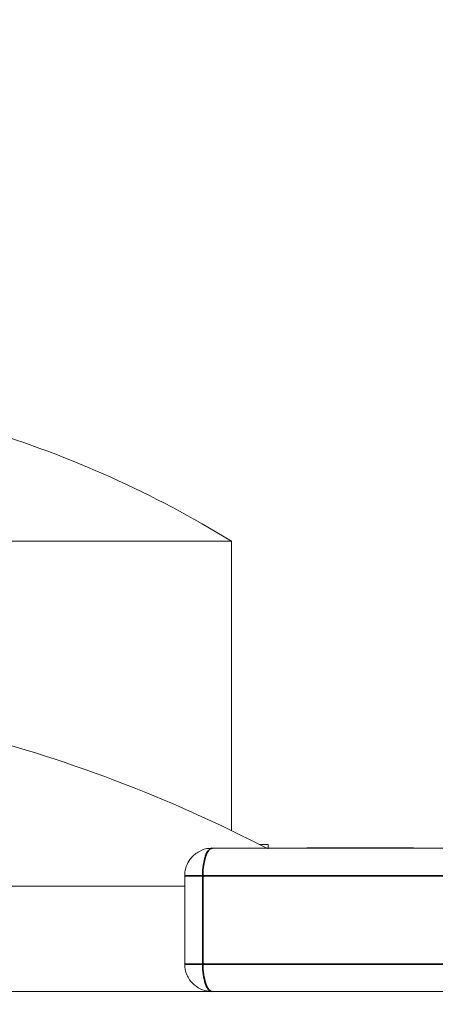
# Model space of a CAD drawing. Header units: millimetres. Extents: x 4 to 1188, y 1 to 840.
# Tile 210 of 256: x 679.247 to 679.549, y 418.161 to 418.875. Entities that reach past the tile are written whole.
import ezdxf

# ---------------------------------------------------------------- set-up
doc = ezdxf.new("R2010")
doc.units = ezdxf.units.MM
doc.layers.add('1', color=7, linetype='Continuous')
doc.styles.add('Arial Unicode MS', font='Arial Unicode MS')
doc.dimstyles.get("Standard").update_dxf_attribs({"dimtxt": 0.18, "dimasz": 0.18, "dimexe": 0.18, "dimexo": 0.0625, "dimgap": 0.09, "dimtad": 0, "dimtih": 1, "dimtoh": 1, "dimdec": 4, "dimzin": 0, "dimdsep": 46, "dimtxsty": 'Standard', "dimcen": 0.09, "dimadec": 0, "dimazin": 0, "dimtfac": 1, "dimtdec": 4, "dimtofl": 0, "dimtmove": 0, "dimatfit": 3, "dimfxl": 0, "dimtolj": 1, "dimtzin": 0, "dimarcsym": 0})

# ---------------------------------------------------------------- blocks, each defined once
blk = doc.blocks.new('_U30')
at = {"layer": '1', "color": 18, "lineweight": 35}
for p, q in [((692.95924, 533.08637), (641.22947, 533.08637)), ((643.22947, 533.08637), (643.22947, 331.75126)), ((725.42636, 331.75126), (641.22947, 331.75126))]:
    blk.add_line(p, q, dxfattribs=at)
at = {"layer": '1', "color": 18, "lineweight": 70}
for points in [[(643.22947, 533.08637), (644.0054, 529.58637), (642.45354, 529.58637)], [(643.22947, 331.75126), (642.45354, 335.25126), (644.0054, 335.25126)]]:
    blk.add_solid(points, dxfattribs=at)
at = {"layer": '1', "color": 18, "linetype": 'Continuous', "lineweight": 13, "insert": (642.77658, 428.04215), "char_height": 3, "attachment_point": 7, "rotation": 90, "line_spacing_factor": 1.047437, "style": 'Arial Unicode MS'}
blk.add_mtext('\\fArial Unicode MS|b0|i0;\\W1.0000;1510', dxfattribs=at)

msp = doc.modelspace()

# ---------------------------------------------------------------- hatches: boundary and pattern name
at = {"layer": '1', "linetype": 'Continuous', "lineweight": 35}
h = msp.add_hatch(dxfattribs=at)
h.set_pattern_fill('ANSI31', color=154, scale=1.55, angle=29.9848, style=0)
h.paths.add_polyline_path([(673.50221, 417.95196), (673.50221, 418.1704), (675.17106, 418.1704), (675.17106, 417.95196)], flags=0)
h.paths.add_polyline_path([(675.30355, 417.95196), (675.30355, 418.1704), (682.72923, 418.1704), (682.72923, 417.95196)], flags=0)
h.paths.add_polyline_path([(672.566, 417.95196), (672.566, 418.1704), (673.1466, 418.1704), (673.1466, 417.95196)], flags=0)

# ---------------------------------------------------------------- linework, layer by layer
at = {"layer": '1', "color": 154, "linetype": 'Continuous', "lineweight": 13}
for p, q in [((679.40088, 418.49706), (679.05312, 418.49706)), ((679.40088, 418.28717), (679.40088, 418.49706)), ((679.59995, 418.2744), (679.38696, 418.2744)), ((679.42124, 418.27706), (679.42755, 418.27706)), ((679.42755, 418.2744), (679.42755, 418.27706)), ((679.47105, 418.27466), (679.45578, 418.27466)), ((679.45578, 418.2744), (679.45578, 418.27466)), ((679.46085, 418.2744), (679.46168, 418.2744)), ((679.46733, 418.27466), (679.46086, 418.27466)), ((679.46589, 418.27466), (679.46526, 418.27466)), ((679.48035, 418.27466), (679.47105, 418.27466)), ((679.47105, 418.2744), (679.47105, 418.27466)), ((679.47912, 418.27466), (679.4751, 418.27466)), ((679.48317, 418.27466), (679.47889, 418.27466)), ((679.48035, 418.2744), (679.48035, 418.27466)), ((679.48905, 418.27466), (679.48252, 418.27466)), ((679.48358, 418.27466), (679.48317, 418.27466)), ((679.48317, 418.2744), (679.48317, 418.27466)), ((679.48666, 418.27466), (679.48879, 418.27466)), ((679.48879, 418.27466), (679.48879, 418.2744)), ((679.48905, 418.2744), (679.48905, 418.27466)), ((679.49956, 418.27466), (679.50329, 418.27466)), ((679.5053, 418.2744), (679.5053, 418.27466)), ((679.50697, 418.2744), (679.50731, 418.2744)), ((679.51385, 418.27466), (679.50719, 418.27466)), ((679.50725, 418.27466), (679.50772, 418.27466)), ((679.50725, 418.2744), (679.50772, 418.2744)), ((679.51166, 418.27466), (679.51115, 418.27466)), ((679.51115, 418.27466), (679.51179, 418.27466)), ((679.51115, 418.2744), (679.51179, 418.2744)), ((679.51157, 418.27466), (679.51188, 418.27466)), ((679.51157, 418.2744), (679.51188, 418.2744)), ((679.51478, 418.27466), (679.51186, 418.27466)), ((679.51188, 418.27466), (679.51188, 418.2744)), ((679.51385, 418.2744), (679.51385, 418.27466)), ((679.51543, 418.27466), (679.51589, 418.27466)), ((679.51543, 418.2744), (679.51589, 418.2744)), ((679.51842, 418.27466), (679.52176, 418.27466)), ((679.52206, 418.27466), (679.52171, 418.27466)), ((679.52206, 418.2744), (679.52171, 418.2744)), ((679.52428, 418.27466), (679.52871, 418.27466)), ((679.52629, 418.27466), (679.52583, 418.27466)), ((679.52583, 418.2744), (679.52583, 418.27466)), ((679.52629, 418.2744), (679.52583, 418.2744)), ((679.53306, 418.27466), (679.53238, 418.27466)), ((679.53238, 418.27466), (679.53238, 418.2744)), ((679.36696, 418.2544), (679.36696, 418.1904)), ((679.36694, 418.24689), (679.19706, 418.24689)), ((675.30355, 418.1704), (682.72923, 418.1704))]:
    msp.add_line(p, q, dxfattribs=at)
at = {"layer": '1', "color": 154, "linetype": 'Continuous', "lineweight": 35}
for p, q in [((679.38012, 418.2544), (679.36696, 418.2544)), ((679.38012, 418.2544), (679.59311, 418.2544)), ((679.38012, 418.1904), (679.38012, 418.2544)), ((679.38012, 418.1904), (679.36696, 418.1904)), ((679.59311, 418.1904), (679.38012, 418.1904))]:
    msp.add_line(p, q, dxfattribs=at)
at = {"layer": '1', "color": 154, "linetype": 'Continuous', "lineweight": 13}
for centre, radius, start, end in [((679.00088, 417.84785), 0.76255, 58.36161, 73.25938), ((678.94297, 417.33903), 1.05293, 62.59875, 75.88577)]:
    msp.add_arc(centre, radius, start, end, dxfattribs=at)
at = {"layer": '1', "color": 154, "linetype": 'Continuous', "lineweight": 35}
for centre, start_param, end_param in [((679.38696, 418.2544), 0, 1.570796), ((679.38696, 418.1904), 1.570796, 3.141593)]:
    msp.add_ellipse(centre, major_axis=(0, 0.02), ratio=0.34202, start_param=start_param, end_param=end_param, dxfattribs=at)
at = {"layer": '1', "color": 154, "linetype": 'Continuous', "lineweight": 13}
for points, knots in [([(679.4751, 418.27466), (679.47485, 418.27466), (679.47436, 418.27466), (679.47363, 418.27466), (679.47291, 418.27466), (679.47221, 418.27466), (679.47153, 418.27466), (679.47087, 418.27466), (679.47021, 418.27466), (679.46959, 418.27466), (679.46899, 418.27466), (679.46843, 418.27466), (679.46791, 418.27466), (679.46742, 418.27466), (679.46698, 418.27466), (679.46657, 418.27466), (679.4662, 418.27466), (679.466, 418.27466), (679.46589, 418.27466)], [0, 0, 0, 0, 0.065801, 0.128677, 0.188676, 0.247598, 0.304849, 0.361786, 0.419523, 0.478682, 0.53877, 0.598799, 0.660184, 0.722952, 0.787993, 0.855404, 0.926153, 1, 1, 1, 1]), ([(679.47385, 418.27466), (679.47356, 418.27466), (679.47299, 418.27466), (679.47213, 418.27466), (679.47129, 418.27466), (679.47046, 418.27466), (679.46965, 418.27466), (679.46886, 418.27466), (679.46808, 418.27466), (679.46758, 418.27466), (679.46733, 418.27466)], [0, 0, 0, 0, 0.136729, 0.268515, 0.395529, 0.52, 0.640496, 0.761236, 0.880107, 1, 1, 1, 1]), ([(679.48879, 418.27466), (679.48902, 418.27466), (679.48946, 418.27466), (679.49016, 418.27466), (679.49085, 418.27466), (679.49153, 418.27466), (679.49221, 418.27466), (679.49289, 418.27466), (679.49356, 418.27466), (679.49425, 418.27466), (679.49493, 418.27466), (679.49559, 418.27466), (679.49626, 418.27466), (679.49692, 418.27466), (679.49759, 418.27466), (679.49825, 418.27466), (679.49891, 418.27466), (679.49934, 418.27466), (679.49956, 418.27466)], [0, 0, 0, 0, 0.118432, 0.226295, 0.323755, 0.41098, 0.488319, 0.556611, 0.615569, 0.667048, 0.713541, 0.757735, 0.79954, 0.839813, 0.879732, 0.91913, 0.959218, 1, 1, 1, 1]), ([(679.5053, 418.27466), (679.50513, 418.27466), (679.50479, 418.27466), (679.50426, 418.27466), (679.50372, 418.27466), (679.50315, 418.27466), (679.50259, 418.27466), (679.502, 418.27466), (679.50142, 418.27466), (679.50081, 418.27466), (679.50019, 418.27466), (679.49956, 418.27466), (679.4989, 418.27466), (679.49824, 418.27466), (679.49755, 418.27466), (679.49687, 418.27466), (679.49616, 418.27466), (679.49543, 418.27466), (679.49469, 418.27466), (679.49393, 418.27466), (679.49315, 418.27466), (679.49236, 418.27466), (679.49155, 418.27466), (679.49073, 418.27466), (679.48989, 418.27466), (679.48933, 418.27466), (679.48905, 418.27466)], [0, 0, 0, 0, 0.063114, 0.123615, 0.180974, 0.235261, 0.287101, 0.336031, 0.382382, 0.426334, 0.468211, 0.50825, 0.546628, 0.58365, 0.618994, 0.653583, 0.687156, 0.720422, 0.75323, 0.78626, 0.819504, 0.853545, 0.888308, 0.923996, 0.96135, 1, 1, 1, 1]), ([(679.50697, 418.27466), (679.50709, 418.27466), (679.50734, 418.27466), (679.50748, 418.27466), (679.50752, 418.27466), (679.50737, 418.27466), (679.50708, 418.27466), (679.50664, 418.27466), (679.50604, 418.27466), (679.50555, 418.27466), (679.5053, 418.27466)], [0, 0, 0, 0, 0.097421, 0.200886, 0.311172, 0.429798, 0.55774, 0.694715, 0.84213, 1, 1, 1, 1]), ([(679.51188, 418.27466), (679.512, 418.27466), (679.51224, 418.27466), (679.5128, 418.27466), (679.51349, 418.27466), (679.51417, 418.27466), (679.51475, 418.27466), (679.51522, 418.27466), (679.51571, 418.27466), (679.51622, 418.27466), (679.51674, 418.27466), (679.51728, 418.27466), (679.51785, 418.27466), (679.51822, 418.27466), (679.51842, 418.27466)], [0, 0, 0, 0, 0.121251, 0.236225, 0.351248, 0.46958, 0.530064, 0.590153, 0.652342, 0.715003, 0.781621, 0.850161, 0.923157, 1, 1, 1, 1]), ([(679.52583, 418.27466), (679.52572, 418.27466), (679.52551, 418.27466), (679.52509, 418.27466), (679.52461, 418.27466), (679.52407, 418.27466), (679.52347, 418.27466), (679.5228, 418.27466), (679.52206, 418.27466), (679.52127, 418.27466), (679.52043, 418.27466), (679.51956, 418.27466), (679.51866, 418.27466), (679.51774, 418.27466), (679.5168, 418.27466), (679.51584, 418.27466), (679.51485, 418.27466), (679.51419, 418.27466), (679.51385, 418.27466)], [0, 0, 0, 0, 0.062131, 0.121966, 0.18057, 0.238576, 0.296, 0.354359, 0.413781, 0.475098, 0.53728, 0.598918, 0.661235, 0.724322, 0.789217, 0.856397, 0.926508, 1, 1, 1, 1]), ([(679.51589, 418.27466), (679.51598, 418.27466), (679.51614, 418.27466), (679.51645, 418.27466), (679.5168, 418.27466), (679.51717, 418.27466), (679.5176, 418.27466), (679.51807, 418.27466), (679.51858, 418.27466), (679.51913, 418.27466), (679.5197, 418.27466), (679.5203, 418.27466), (679.52092, 418.27466), (679.52156, 418.27466), (679.52221, 418.27466), (679.52289, 418.27466), (679.52359, 418.27466), (679.52404, 418.27466), (679.52428, 418.27466)], [0, 0, 0, 0, 0.066572, 0.13029, 0.192297, 0.252922, 0.312507, 0.371488, 0.430679, 0.491399, 0.55197, 0.611245, 0.671453, 0.732173, 0.795077, 0.860442, 0.928163, 1, 1, 1, 1]), ([(679.53238, 418.27466), (679.53228, 418.27466), (679.53208, 418.27466), (679.53175, 418.27466), (679.53135, 418.27466), (679.53094, 418.27466), (679.53048, 418.27466), (679.52999, 418.27466), (679.52945, 418.27466), (679.52888, 418.27466), (679.52827, 418.27466), (679.52764, 418.27466), (679.52698, 418.27466), (679.52629, 418.27466), (679.52558, 418.27466), (679.52484, 418.27466), (679.52407, 418.27466), (679.52355, 418.27466), (679.52329, 418.27466)], [0, 0, 0, 0, 0.069834, 0.137027, 0.201482, 0.26454, 0.325973, 0.386386, 0.445761, 0.505612, 0.565114, 0.62475, 0.684179, 0.744219, 0.805179, 0.868395, 0.933204, 1, 1, 1, 1]), ([(679.38657, 418.27415), (679.386, 418.27423), (679.38293, 418.27451), (679.37732, 418.27237), (679.37177, 418.26801), (679.36842, 418.26256), (679.36714, 418.25806), (679.36696, 418.25531), (679.36696, 418.2544)], [0, 0, 0, 0, 0.055335, 0.300247, 0.552417, 0.731695, 0.911867, 1, 1, 1, 1]), ([(679.36696, 418.1904), (679.36699, 418.18763), (679.36778, 418.1837), (679.37082, 418.17815), (679.37509, 418.17382), (679.381, 418.17086), (679.38512, 418.17056), (679.38696, 418.17068)], [0, 0, 0, 0, 0.253354, 0.387144, 0.600446, 0.829542, 1, 1, 1, 1])]:
    msp.add_open_spline(points, degree=3, knots=knots, dxfattribs=at)

# ---------------------------------------------------------------- dimensions: what is measured, and where the dimension line sits
at = {"layer": '1', "color": 18, "linetype": 'Continuous', "lineweight": 13}
dim = msp.add_linear_dim(base=(643.22947, 331.75126), p1=(728.42677, 533.08637), p2=(726.42636, 331.75126), angle=90, dimstyle='Standard', override={"dimtxt": 3, "dimasz": 3.5, "dimexe": 2, "dimexo": 1, "dimgap": 1.5, "dimtad": 1, "dimtih": 0, "dimtoh": 0, "dimdec": 0, "dimlfac": 7.5, "dimzin": 8, "dimdsep": 44, "dimlunit": 2, "dimtxsty": 'Arial Unicode MS', "dimsah": 1, "dimse1": 0, "dimse2": 0, "dimsd1": 0, "dimsd2": 0, "dimclrd": 18, "dimclre": 18, "dimclrt": 18, "dimtol": 0, "dimtm": -0.1, "dimtfac": 0.666667, "dimtdec": 2, "dimtofl": 1, "dimtmove": 0, "dimtzin": 8, "dimlwd": 35, "dimlwe": 35}, dxfattribs=at)
dim.commit()
dim.dimension.update_dxf_attribs({"geometry": '_U30', "text_midpoint": (643.22947, 432.41881), "dimtype": 160})

doc.saveas('drawing.dxf')
